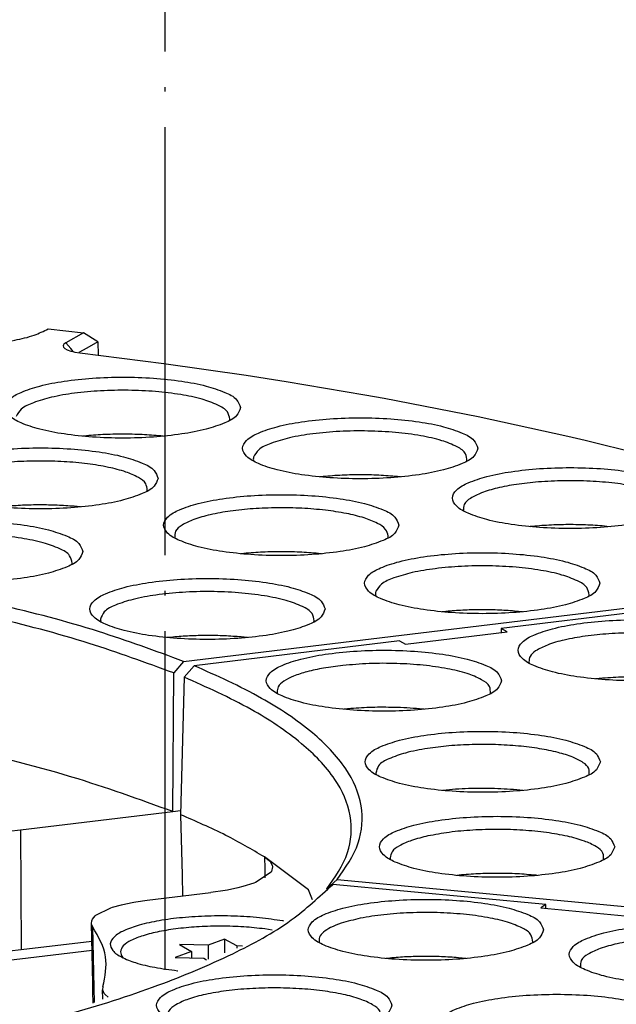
# Model space of a CAD drawing. Header units: inches. Extents: x -399 to 442, y -299 to 295.
# Tile 50 of 138: x -101 to -87, y 186 to 208. Entities that reach past the tile are written whole.
import ezdxf

# ---------------------------------------------------------------- set-up
doc = ezdxf.new("R2010")
doc.units = ezdxf.units.IN
doc.linetypes.add('DOT_CENTER', pattern=[14, 12, -1, 0, -1])
doc.layers.add('1', color=7, linetype='Continuous')
doc.dimstyles.get("Standard").update_dxf_attribs({"dimtxt": 0.18, "dimasz": 0.18, "dimexe": 0.18, "dimexo": 0.0625, "dimgap": 0.09, "dimtad": 0, "dimtih": 1, "dimtoh": 1, "dimdec": 4, "dimzin": 0, "dimdsep": 46, "dimtxsty": 'Standard', "dimcen": 0.09, "dimadec": 0, "dimazin": 0, "dimtfac": 1, "dimtdec": 4, "dimtofl": 0, "dimtmove": 0, "dimatfit": 3, "dimfxl": 1, "dimtolj": 1, "dimtzin": 0, "dimarcsym": 0})

# ---------------------------------------------------------------- blocks, each defined once
blk = doc.blocks.new('0515-2032_4__85', base_point=(-122.93, 234.062))
at = {"color": 7, "linetype": 'Continuous'}
for p, q in [((-118.651, 234.893), (-118.858, 234.927)), ((-119.983, 234.639), (-120.446, 234.468)), ((-119.983, 234.639), (-119.983, 234.255)), ((-119.641, 234.45), (-119.983, 234.639)), ((-121.251, 234.486), (-120.91, 234.297)), ((-120.446, 234.468), (-121.251, 234.486)), ((-120.446, 234.468), (-120.446, 234.078)), ((-119.641, 234.45), (-119.641, 234.385)), ((-119.48, 234.446), (-119.641, 234.45)), ((-122.842, 234.126), (-122.838, 234.122)), ((-120.91, 234.297), (-121.373, 234.125)), ((-121.373, 234.125), (-120.568, 234.107)), ((-120.91, 234.297), (-120.91, 234.115)), ((-120.568, 234.107), (-120.488, 234.062))]:
    blk.add_line(p, q, dxfattribs=at)
blk.add_open_spline([(-118.858, 234.927), (-119.055, 234.949), (-119.457, 234.992), (-120.07, 235.009), (-120.685, 234.994), (-121.271, 234.944), (-121.799, 234.863), (-122.243, 234.756), (-122.586, 234.624), (-122.816, 234.487), (-122.938, 234.288), (-122.874, 234.179), (-122.842, 234.126)], degree=3, knots=[0, 0, 0, 0, 0.591796, 1.214257, 1.838351, 2.434946, 2.976612, 3.439544, 3.806021, 4.069161, 4.248064, 4.421184, 4.421184, 4.421184, 4.421184], dxfattribs=at)
blk = doc.blocks.new('N2390-20301_8__104', base_point=(-140.548, 234.274))
at = {"color": 7, "linetype": 'Continuous'}
for p, q in [((-124.933, 251.749), (-123.945, 251.637)), ((-123.945, 251.637), (-124.441, 251.355)), ((-123.54, 251.387), (-123.945, 251.637)), ((-124.507, 251.297), (-124.514, 251.277)), ((-124.514, 251.277), (-124.505, 251.236)), ((-124.492, 251.317), (-124.507, 251.297)), ((-124.505, 251.236), (-124.465, 251.197)), ((-124.441, 251.355), (-124.492, 251.317)), ((-124.465, 251.197), (-124.396, 251.16)), ((-123.852, 251.21), (-124.073, 251.084)), ((-123.54, 251.387), (-123.852, 251.21)), ((-123.54, 251.387), (-123.531, 251.014)), ((-124.396, 251.16), (-124.301, 251.127)), ((-124.301, 251.127), (-124.245, 251.113)), ((-124.245, 251.113), (-124.183, 251.1)), ((-124.183, 251.1), (-124.048, 251.08)), ((-124.048, 251.08), (-121.686, 250.778)), ((-121.686, 250.778), (-119.384, 250.448)), ((-119.384, 250.448), (-118.256, 250.272)), ((-118.256, 250.272), (-116.05, 249.9)), ((-116.05, 249.9), (-115.51, 249.803)), ((-115.51, 249.803), (-112.873, 249.292)), ((-112.873, 249.292), (-110.357, 248.742)), ((-119.85, 249.179), (-119.839, 249.218)), ((-123.924, 248.744), (-123.967, 248.739)), ((-121.71, 248.739), (-121.77, 248.746)), ((-110.357, 248.742), (-109.87, 248.628)), ((-109.87, 248.628), (-107.974, 248.155)), ((-119.17, 248.05), (-119.166, 248.039)), ((-113.193, 248.039), (-113.192, 248.04)), ((-117.284, 247.602), (-117.311, 247.599)), ((-115.054, 247.599), (-115.131, 247.607)), ((-122.166, 247.194), (-122.155, 247.225)), ((-124.023, 246.756), (-124.204, 246.774)), ((-113.285, 246.654), (-113.281, 246.643)), ((-109.168, 246.203), (-109.262, 246.213)), ((-111.416, 246.204), (-111.426, 246.203)), ((-121.385, 245.895), (-121.381, 245.885)), ((-115.408, 245.884), (-115.406, 245.888)), ((-119.508, 245.446), (-119.526, 245.444)), ((-117.268, 245.444), (-117.354, 245.453)), ((-124.274, 245.144), (-124.261, 245.184)), ((-121.136, 242.428), (-97.225, 245.314)), ((-109.773, 244.255), (-109.76, 244.295)), ((-115.747, 244.265), (-115.743, 244.257)), ((-113.777, 243.828), (-113.886, 243.816)), ((-111.628, 243.817), (-111.854, 243.838)), ((-123.456, 243.545), (-123.451, 243.534)), ((-117.481, 243.533), (-117.47, 243.563)), ((-121.44, 243.11), (-121.595, 243.094)), ((-119.339, 243.095), (-119.517, 243.112)), ((-121.136, 242.428), (-121.413, 242.103)), ((-121.439, 238.217), (-121.413, 242.103)), ((-125.711, 237.701), (-121.439, 238.217)), ((-121.439, 238.217), (-121.219, 238.243)), ((-126.039, 237.668), (-125.711, 237.701)), ((-123.709, 234.579), (-125.695, 234.34)), ((-125.695, 234.34), (-126.022, 234.307))]:
    blk.add_line(p, q, dxfattribs=at)
at = {"color": 1, "linetype": 'Continuous'}
for p, q in [((-124.302, 251.194), (-124.441, 251.355)), ((-124.229, 251.11), (-124.302, 251.194)), ((-125.711, 237.701), (-125.695, 234.34))]:
    blk.add_line(p, q, dxfattribs=at)
at = {"color": 7, "linetype": 'Continuous'}
for points, knots in [([(-130.705, 252.292), (-130.766, 252.23), (-130.881, 252.114), (-130.771, 251.839), (-130.478, 251.673), (-130.049, 251.512), (-129.475, 251.388), (-128.797, 251.3), (-128.054, 251.258), (-127.292, 251.264), (-126.56, 251.317), (-125.906, 251.418), (-125.36, 251.542), (-125.062, 251.686), (-124.933, 251.749)], [0, 0, 0, 0, 0.23831, 0.448528, 0.766886, 1.229392, 1.824038, 2.520697, 3.279656, 4.056109, 4.803883, 5.479059, 6.043783, 6.471241, 6.471241, 6.471241, 6.471241]), ([(-119.536, 249.541), (-119.567, 249.621), (-119.647, 249.824), (-120.035, 250), (-120.542, 250.171), (-121.221, 250.296), (-121.999, 250.377), (-122.836, 250.405), (-123.673, 250.377), (-124.454, 250.296), (-125.127, 250.171), (-125.649, 250), (-126.003, 249.824), (-126.188, 249.541), (-126.003, 249.259), (-125.649, 249.083), (-125.127, 248.912), (-124.454, 248.787), (-123.673, 248.705), (-122.836, 248.678), (-121.999, 248.705), (-121.221, 248.787), (-120.542, 248.912), (-120.035, 249.083), (-119.647, 249.259), (-119.567, 249.462), (-119.536, 249.541)], [0, 0, 0, 0, 0.248013, 0.63675, 1.190211, 1.887011, 2.687469, 3.542067, 4.396665, 5.197123, 5.893923, 6.447384, 6.83612, 7.084134, 7.332147, 7.720883, 8.274345, 8.971144, 9.771602, 10.626201, 11.480799, 12.281257, 12.978057, 13.531518, 13.920254, 14.168267, 14.168267, 14.168267, 14.168267]), ([(-119.839, 249.218), (-119.855, 249.29), (-119.895, 249.472), (-120.224, 249.641), (-120.654, 249.799), (-121.247, 249.919), (-121.937, 250.001), (-122.689, 250.035), (-123.451, 250.02), (-124.17, 249.956), (-124.806, 249.851), (-125.299, 249.701), (-125.676, 249.549), (-125.788, 249.367), (-125.831, 249.296)], [0, 0, 0, 0, 0.21218, 0.53869, 1.014085, 1.623579, 2.333808, 3.10161, 3.878891, 4.616779, 5.269699, 5.799822, 6.183534, 6.429403, 6.429403, 6.429403, 6.429403]), ([(-112.88, 248.401), (-112.911, 248.48), (-112.99, 248.684), (-113.378, 248.859), (-113.885, 249.031), (-114.564, 249.155), (-115.342, 249.237), (-116.18, 249.264), (-117.016, 249.237), (-117.797, 249.155), (-118.47, 249.031), (-118.992, 248.859), (-119.346, 248.684), (-119.532, 248.401), (-119.346, 248.118), (-118.992, 247.943), (-118.47, 247.771), (-117.797, 247.646), (-117.016, 247.565), (-116.18, 247.538), (-115.342, 247.565), (-114.564, 247.646), (-113.885, 247.771), (-113.378, 247.943), (-112.99, 248.118), (-112.911, 248.322), (-112.88, 248.401)], [0, 0, 0, 0, 0.248013, 0.63675, 1.190211, 1.887011, 2.687469, 3.542067, 4.396665, 5.197123, 5.893923, 6.447384, 6.83612, 7.084134, 7.332147, 7.720883, 8.274345, 8.971144, 9.771602, 10.626201, 11.480799, 12.281257, 12.978057, 13.531518, 13.920254, 14.168267, 14.168267, 14.168267, 14.168267]), ([(-121.77, 248.746), (-121.947, 248.761), (-122.305, 248.79), (-122.848, 248.8), (-123.39, 248.789), (-123.748, 248.759), (-123.924, 248.744)], [0, 0, 0, 0, 0.531245, 1.079287, 1.626967, 2.157139, 2.157139, 2.157139, 2.157139]), ([(-113.192, 248.04), (-113.194, 248.113), (-113.199, 248.294), (-113.516, 248.479), (-113.929, 248.639), (-114.517, 248.767), (-115.208, 248.855), (-115.97, 248.894), (-116.745, 248.883), (-117.48, 248.82), (-118.131, 248.715), (-118.635, 248.563), (-119.02, 248.41), (-119.132, 248.223), (-119.176, 248.151)], [0, 0, 0, 0, 0.207653, 0.516458, 0.978679, 1.583226, 2.296759, 3.074658, 3.866551, 4.620868, 5.28929, 5.831567, 6.222441, 6.470975, 6.470975, 6.470975, 6.470975]), ([(-121.85, 247.558), (-121.881, 247.637), (-121.961, 247.841), (-122.349, 248.016), (-122.856, 248.188), (-123.535, 248.312), (-124.313, 248.394), (-125.15, 248.421), (-125.987, 248.394), (-126.767, 248.312), (-127.44, 248.188), (-127.962, 248.016), (-128.317, 247.841), (-128.502, 247.558), (-128.317, 247.275), (-127.962, 247.1), (-127.44, 246.928), (-126.767, 246.803), (-125.987, 246.722), (-125.15, 246.695), (-124.313, 246.722), (-123.535, 246.803), (-122.856, 246.928), (-122.349, 247.1), (-121.961, 247.275), (-121.881, 247.479), (-121.85, 247.558)], [0, 0, 0, 0, 0.248013, 0.63675, 1.190211, 1.887011, 2.687469, 3.542067, 4.396665, 5.197123, 5.893923, 6.447384, 6.83612, 7.084134, 7.332147, 7.720883, 8.274345, 8.971144, 9.771602, 10.626201, 11.480799, 12.281257, 12.978057, 13.531518, 13.920254, 14.168267, 14.168267, 14.168267, 14.168267]), ([(-119.176, 248.151), (-119.178, 248.134), (-119.182, 248.1), (-119.174, 248.066), (-119.17, 248.05)], [0, 0, 0, 0, 0.0507948, 0.1022311, 0.1022311, 0.1022311, 0.1022311]), ([(-122.155, 247.225), (-122.162, 247.289), (-122.181, 247.445), (-122.439, 247.61), (-122.785, 247.758), (-123.27, 247.882), (-123.849, 247.975), (-124.5, 248.033), (-125.185, 248.051), (-125.868, 248.029), (-126.514, 247.968), (-127.083, 247.871), (-127.557, 247.744), (-127.89, 247.596), (-128.136, 247.424), (-128.14, 247.271), (-128.141, 247.207)], [0, 0, 0, 0, 0.185983, 0.453655, 0.840471, 1.342213, 1.938898, 2.602263, 3.299205, 3.994354, 4.652456, 5.240775, 5.731694, 6.106351, 6.362994, 6.546096, 6.546096, 6.546096, 6.546096]), ([(-115.131, 247.607), (-115.307, 247.622), (-115.666, 247.651), (-116.209, 247.66), (-116.751, 247.648), (-117.109, 247.617), (-117.284, 247.602)], [0, 0, 0, 0, 0.532079, 1.080391, 1.627765, 2.157068, 2.157068, 2.157068, 2.157068]), ([(-106.994, 247.005), (-107.025, 247.084), (-107.105, 247.288), (-107.492, 247.463), (-108, 247.635), (-108.678, 247.76), (-109.457, 247.841), (-110.294, 247.868), (-111.131, 247.841), (-111.911, 247.76), (-112.584, 247.635), (-113.106, 247.463), (-113.461, 247.288), (-113.646, 247.005), (-113.461, 246.722), (-113.106, 246.547), (-112.584, 246.375), (-111.911, 246.251), (-111.131, 246.169), (-110.294, 246.142), (-109.457, 246.169), (-108.678, 246.251), (-108, 246.375), (-107.492, 246.547), (-107.105, 246.722), (-107.025, 246.926), (-106.994, 247.005)], [0, 0, 0, 0, 0.248013, 0.63675, 1.190211, 1.887011, 2.687469, 3.542067, 4.396665, 5.197123, 5.893923, 6.447384, 6.83612, 7.084134, 7.332147, 7.720883, 8.274345, 8.971144, 9.771602, 10.626201, 11.480799, 12.281257, 12.978057, 13.531518, 13.920254, 14.168267, 14.168267, 14.168267, 14.168267]), ([(-111.185, 247.457), (-111.391, 247.437), (-111.78, 247.399), (-112.312, 247.298), (-112.751, 247.172), (-113.059, 247.028), (-113.284, 246.86), (-113.284, 246.715), (-113.285, 246.654)], [0, 0, 0, 0, 0.619913, 1.169929, 1.62668, 1.974894, 2.215248, 2.390699, 2.390699, 2.390699, 2.390699]), ([(-107.305, 246.649), (-107.306, 246.716), (-107.308, 246.878), (-107.577, 247.055), (-107.935, 247.208), (-108.447, 247.336), (-109.058, 247.431), (-109.744, 247.486), (-110.462, 247.5), (-110.945, 247.471), (-111.185, 247.457)], [0, 0, 0, 0, 0.191352, 0.464361, 0.867114, 1.395355, 2.025892, 2.725868, 3.456967, 4.178582, 4.178582, 4.178582, 4.178582]), ([(-115.094, 246.246), (-115.125, 246.325), (-115.205, 246.529), (-115.593, 246.705), (-116.1, 246.876), (-116.779, 247.001), (-117.557, 247.082), (-118.394, 247.11), (-119.231, 247.082), (-120.011, 247.001), (-120.685, 246.876), (-121.206, 246.705), (-121.561, 246.529), (-121.746, 246.246), (-121.561, 245.964), (-121.206, 245.788), (-120.685, 245.617), (-120.011, 245.492), (-119.231, 245.41), (-118.394, 245.383), (-117.557, 245.41), (-116.779, 245.492), (-116.1, 245.617), (-115.593, 245.788), (-115.205, 245.964), (-115.125, 246.167), (-115.094, 246.246)], [0, 0, 0, 0, 0.248013, 0.63675, 1.190211, 1.887011, 2.687469, 3.542067, 4.396665, 5.197123, 5.893923, 6.447384, 6.83612, 7.084134, 7.332147, 7.720883, 8.274345, 8.971144, 9.771602, 10.626201, 11.480799, 12.281257, 12.978057, 13.531518, 13.920254, 14.168267, 14.168267, 14.168267, 14.168267]), ([(-124.204, 246.774), (-124.362, 246.785), (-124.682, 246.808), (-125.166, 246.816), (-125.65, 246.807), (-125.97, 246.783), (-126.127, 246.771)], [0, 0, 0, 0, 0.476051, 0.96378, 1.451109, 1.925972, 1.925972, 1.925972, 1.925972]), ([(-115.394, 245.951), (-115.414, 246.014), (-115.462, 246.171), (-115.735, 246.323), (-116.099, 246.468), (-116.594, 246.585), (-117.176, 246.673), (-117.823, 246.726), (-118.501, 246.739), (-119.172, 246.713), (-119.803, 246.65), (-120.359, 246.552), (-120.82, 246.425), (-121.144, 246.278), (-121.382, 246.108), (-121.384, 245.958), (-121.385, 245.895)], [0, 0, 0, 0, 0.192547, 0.47705, 0.878307, 1.388738, 1.987691, 2.64731, 3.335531, 4.018424, 4.662398, 5.23644, 5.71456, 6.07928, 6.329793, 6.510042, 6.510042, 6.510042, 6.510042]), ([(-123.958, 245.507), (-123.989, 245.587), (-124.069, 245.79), (-124.456, 245.966), (-124.964, 246.137), (-125.642, 246.262), (-126.421, 246.344), (-127.258, 246.371), (-128.095, 246.344), (-128.875, 246.262), (-129.548, 246.137), (-130.07, 245.966), (-130.425, 245.79), (-130.61, 245.507), (-130.425, 245.225), (-130.07, 245.049), (-129.548, 244.878), (-128.875, 244.753), (-128.095, 244.671), (-127.258, 244.644), (-126.421, 244.671), (-125.642, 244.753), (-124.964, 244.878), (-124.456, 245.049), (-124.069, 245.225), (-123.989, 245.428), (-123.958, 245.507)], [0, 0, 0, 0, 0.248013, 0.63675, 1.190211, 1.887011, 2.687469, 3.542067, 4.396665, 5.197123, 5.893923, 6.447384, 6.83612, 7.084134, 7.332147, 7.720883, 8.274345, 8.971144, 9.771602, 10.626201, 11.480799, 12.281257, 12.978057, 13.531518, 13.920254, 14.168267, 14.168267, 14.168267, 14.168267]), ([(-109.262, 246.213), (-109.439, 246.227), (-109.799, 246.256), (-110.342, 246.264), (-110.883, 246.251), (-111.24, 246.22), (-111.416, 246.204)], [0, 0, 0, 0, 0.532889, 1.081444, 1.628486, 2.156894, 2.156894, 2.156894, 2.156894]), ([(-124.261, 245.184), (-124.277, 245.257), (-124.32, 245.444), (-124.661, 245.614), (-125.106, 245.774), (-125.719, 245.893), (-126.428, 245.973), (-127.196, 246.003), (-127.969, 245.981), (-128.691, 245.909), (-129.322, 245.796), (-129.794, 245.639), (-130.155, 245.478), (-130.229, 245.29), (-130.258, 245.217)], [0, 0, 0, 0, 0.216706, 0.553439, 1.044595, 1.673317, 2.403483, 3.188864, 3.978355, 4.720497, 5.367977, 5.882648, 6.243539, 6.472395, 6.472395, 6.472395, 6.472395]), ([(-115.406, 245.888), (-115.403, 245.898), (-115.397, 245.919), (-115.395, 245.94), (-115.394, 245.951)], [0, 0, 0, 0, 0.03269681, 0.06454417, 0.06454417, 0.06454417, 0.06454417]), ([(-121.136, 242.428), (-121.928, 242.718), (-123.62, 243.34), (-126.398, 244.06), (-129.509, 244.706), (-132.916, 245.238), (-136.558, 245.665), (-139.065, 245.842), (-140.345, 245.932)], [0, 0, 0, 0, 2.527921, 5.405298, 8.597196, 12.060257, 15.744753, 19.596151, 19.596151, 19.596151, 19.596151]), ([(-121.413, 242.103), (-122.198, 242.391), (-123.877, 243.006), (-126.631, 243.718), (-129.716, 244.358), (-133.093, 244.883), (-136.703, 245.305), (-139.186, 245.479), (-140.456, 245.568)], [0, 0, 0, 0, 2.50722, 5.360363, 8.524721, 11.95726, 15.60865, 19.424812, 19.424812, 19.424812, 19.424812]), ([(-117.354, 245.453), (-117.531, 245.468), (-117.89, 245.496), (-118.433, 245.505), (-118.975, 245.493), (-119.332, 245.461), (-119.508, 245.446)], [0, 0, 0, 0, 0.532485, 1.08092, 1.628129, 2.156987, 2.156987, 2.156987, 2.156987]), ([(-109.457, 244.619), (-109.488, 244.698), (-109.568, 244.901), (-109.955, 245.077), (-110.463, 245.248), (-111.141, 245.373), (-111.92, 245.455), (-112.757, 245.482), (-113.594, 245.455), (-114.374, 245.373), (-115.047, 245.248), (-115.569, 245.077), (-115.923, 244.901), (-116.109, 244.619), (-115.923, 244.336), (-115.569, 244.16), (-115.047, 243.989), (-114.374, 243.864), (-113.594, 243.783), (-112.757, 243.755), (-111.92, 243.783), (-111.141, 243.864), (-110.463, 243.989), (-109.955, 244.16), (-109.568, 244.336), (-109.488, 244.539), (-109.457, 244.619)], [0, 0, 0, 0, 0.248013, 0.63675, 1.190211, 1.887011, 2.687469, 3.542067, 4.396665, 5.197123, 5.893923, 6.447384, 6.83612, 7.084134, 7.332147, 7.720883, 8.274345, 8.971144, 9.771602, 10.626201, 11.480799, 12.281257, 12.978057, 13.531518, 13.920254, 14.168267, 14.168267, 14.168267, 14.168267]), ([(-109.76, 244.295), (-109.775, 244.367), (-109.814, 244.547), (-110.138, 244.715), (-110.562, 244.872), (-111.147, 244.993), (-111.829, 245.076), (-112.574, 245.112), (-113.331, 245.1), (-114.049, 245.038), (-114.687, 244.936), (-115.188, 244.79), (-115.571, 244.641), (-115.697, 244.462), (-115.747, 244.392)], [0, 0, 0, 0, 0.210333, 0.532701, 1.001696, 1.603351, 2.305393, 3.06588, 3.837929, 4.573718, 5.228409, 5.76438, 6.157189, 6.411174, 6.411174, 6.411174, 6.411174]), ([(-117.166, 243.897), (-117.197, 243.976), (-117.276, 244.179), (-117.664, 244.355), (-118.171, 244.526), (-118.85, 244.651), (-119.628, 244.733), (-120.466, 244.76), (-121.302, 244.733), (-122.083, 244.651), (-122.756, 244.526), (-123.278, 244.355), (-123.632, 244.179), (-123.818, 243.897), (-123.632, 243.614), (-123.278, 243.438), (-122.756, 243.267), (-122.083, 243.142), (-121.302, 243.06), (-120.466, 243.033), (-119.628, 243.06), (-118.85, 243.142), (-118.171, 243.267), (-117.664, 243.438), (-117.276, 243.614), (-117.197, 243.817), (-117.166, 243.897)], [0, 0, 0, 0, 0.248013, 0.63675, 1.190211, 1.887011, 2.687469, 3.542067, 4.396665, 5.197123, 5.893923, 6.447384, 6.83612, 7.084134, 7.332147, 7.720883, 8.274345, 8.971144, 9.771602, 10.626201, 11.480799, 12.281257, 12.978057, 13.531518, 13.920254, 14.168267, 14.168267, 14.168267, 14.168267]), ([(-117.47, 243.563), (-117.483, 243.636), (-117.516, 243.823), (-117.853, 243.996), (-118.292, 244.157), (-118.901, 244.279), (-119.609, 244.36), (-120.379, 244.392), (-121.155, 244.372), (-121.881, 244.3), (-122.517, 244.188), (-122.993, 244.031), (-123.358, 243.871), (-123.436, 243.682), (-123.466, 243.609)], [0, 0, 0, 0, 0.214408, 0.545198, 1.031376, 1.657182, 2.386701, 3.173535, 3.966181, 4.712633, 5.364949, 5.884327, 6.249097, 6.47998, 6.47998, 6.47998, 6.47998]), ([(-115.747, 244.392), (-115.752, 244.371), (-115.762, 244.329), (-115.752, 244.286), (-115.747, 244.265)], [0, 0, 0, 0, 0.0640634, 0.128147, 0.128147, 0.128147, 0.128147]), ([(-111.854, 243.838), (-112.013, 243.849), (-112.334, 243.871), (-112.818, 243.877), (-113.301, 243.866), (-113.62, 243.84), (-113.777, 243.828)], [0, 0, 0, 0, 0.477656, 0.965868, 1.452542, 1.925633, 1.925633, 1.925633, 1.925633]), ([(-123.466, 243.609), (-123.465, 243.598), (-123.465, 243.576), (-123.459, 243.556), (-123.456, 243.545)], [0, 0, 0, 0, 0.03174825, 0.0641802, 0.0641802, 0.0641802, 0.0641802]), ([(-119.517, 243.112), (-119.675, 243.123), (-119.995, 243.147), (-120.479, 243.155), (-120.963, 243.146), (-121.282, 243.122), (-121.44, 243.11)], [0, 0, 0, 0, 0.475961, 0.963662, 1.451026, 1.925986, 1.925986, 1.925986, 1.925986]), ([(-121.439, 238.217), (-122.378, 238.556), (-124.408, 239.29), (-127.772, 240.092), (-131.571, 240.8), (-134.258, 241.12), (-135.658, 241.287)], [0, 0, 0, 0, 2.996173, 6.469319, 10.357964, 14.585759, 14.585759, 14.585759, 14.585759])]:
    blk.add_open_spline(points, degree=3, knots=knots, dxfattribs=at)
blk = doc.blocks.new('N2390-20301_2__110', base_point=(-130.625, 216.857))
at = {"color": 7, "linetype": 'Continuous'}
for p, q in [((-110.978, 235.611), (-116.952, 236.174)), ((-110.978, 235.611), (-111.115, 235.514)), ((-111.115, 235.514), (-108.155, 235.235)), ((-110.976, 235.5), (-110.978, 235.611)), ((-117.328, 234.55), (-117.323, 234.539)), ((-111.352, 234.539), (-111.343, 234.562)), ((-115.351, 234.111), (-115.467, 234.099)), ((-113.207, 234.099), (-113.427, 234.12)), ((-110.007, 233.86), (-110.002, 233.85))]:
    blk.add_line(p, q, dxfattribs=at)
for points, knots in [([(-130.489, 231.202), (-129.412, 231.396), (-127.356, 231.765), (-124.472, 232.48), (-121.955, 233.27), (-119.861, 234.147), (-118.17, 235.05), (-117.328, 235.827), (-116.952, 236.174)], [0, 0, 0, 0, 3.283647, 6.265831, 8.908653, 11.184599, 13.081231, 14.610757, 14.610757, 14.610757, 14.610757]), ([(-111.037, 234.901), (-111.068, 234.981), (-111.148, 235.184), (-111.536, 235.36), (-112.043, 235.531), (-112.722, 235.656), (-113.5, 235.737), (-114.337, 235.765), (-115.174, 235.737), (-115.955, 235.656), (-116.628, 235.531), (-117.15, 235.36), (-117.504, 235.184), (-117.689, 234.901), (-117.504, 234.619), (-117.15, 234.443), (-116.628, 234.272), (-115.955, 234.147), (-115.174, 234.065), (-114.337, 234.038), (-113.5, 234.065), (-112.722, 234.147), (-112.043, 234.272), (-111.536, 234.443), (-111.148, 234.619), (-111.068, 234.822), (-111.037, 234.901)], [0, 0, 0, 0, 0.248013, 0.63675, 1.190211, 1.887011, 2.687469, 3.542067, 4.396665, 5.197123, 5.893923, 6.447384, 6.83612, 7.084134, 7.332147, 7.720883, 8.274345, 8.971144, 9.771602, 10.626201, 11.480799, 12.281257, 12.978057, 13.531518, 13.920254, 14.168267, 14.168267, 14.168267, 14.168267]), ([(-111.343, 234.562), (-111.352, 234.632), (-111.374, 234.808), (-111.679, 234.98), (-112.08, 235.137), (-112.642, 235.261), (-113.302, 235.349), (-114.031, 235.392), (-114.779, 235.388), (-115.498, 235.335), (-116.146, 235.246), (-116.538, 235.135), (-116.716, 235.085)], [0, 0, 0, 0, 0.203012, 0.507006, 0.95324, 1.53133, 2.21194, 2.955853, 3.71859, 4.454181, 5.118815, 5.674683, 5.674683, 5.674683, 5.674683]), ([(-116.716, 235.085), (-116.816, 235.048), (-116.993, 234.983), (-117.2, 234.856), (-117.339, 234.709), (-117.331, 234.599), (-117.328, 234.55)], [0, 0, 0, 0, 0.3173995, 0.5603732, 0.7363798, 0.8788928, 0.8788928, 0.8788928, 0.8788928]), ([(-103.716, 234.212), (-103.747, 234.291), (-103.827, 234.494), (-104.215, 234.67), (-104.722, 234.841), (-105.401, 234.966), (-106.179, 235.048), (-107.016, 235.075), (-107.853, 235.048), (-108.633, 234.966), (-109.306, 234.841), (-109.828, 234.67), (-110.183, 234.494), (-110.368, 234.212), (-110.183, 233.929), (-109.828, 233.753), (-109.306, 233.582), (-108.633, 233.457), (-107.853, 233.376), (-107.016, 233.348), (-106.179, 233.376), (-105.401, 233.457), (-104.722, 233.582), (-104.215, 233.753), (-103.827, 233.929), (-103.747, 234.132), (-103.716, 234.212)], [0, 0, 0, 0, 0.248013, 0.63675, 1.190211, 1.887011, 2.687469, 3.542067, 4.396665, 5.197123, 5.893923, 6.447384, 6.83612, 7.084134, 7.332147, 7.720883, 8.274345, 8.971144, 9.771602, 10.626201, 11.480799, 12.281257, 12.978057, 13.531518, 13.920254, 14.168267, 14.168267, 14.168267, 14.168267]), ([(-104.022, 233.873), (-104.028, 233.937), (-104.041, 234.093), (-104.297, 234.26), (-104.64, 234.408), (-105.124, 234.533), (-105.702, 234.628), (-106.353, 234.686), (-107.04, 234.705), (-107.725, 234.683), (-108.372, 234.622), (-108.944, 234.525), (-109.42, 234.399), (-109.755, 234.25), (-110.002, 234.078), (-110.005, 233.924), (-110.007, 233.86)], [0, 0, 0, 0, 0.185367, 0.450415, 0.834879, 1.335158, 1.931404, 2.595296, 3.293571, 3.99063, 4.650955, 5.24153, 5.73448, 6.110716, 6.368335, 6.551888, 6.551888, 6.551888, 6.551888]), ([(-113.427, 234.12), (-113.586, 234.131), (-113.907, 234.153), (-114.391, 234.159), (-114.874, 234.149), (-115.193, 234.123), (-115.351, 234.111)], [0, 0, 0, 0, 0.477392, 0.965526, 1.452312, 1.925702, 1.925702, 1.925702, 1.925702]), ([(-115.291, 232.786), (-115.322, 232.866), (-115.402, 233.069), (-115.79, 233.245), (-116.297, 233.416), (-116.976, 233.541), (-117.754, 233.622), (-118.591, 233.65), (-119.428, 233.622), (-120.209, 233.541), (-120.882, 233.416), (-121.403, 233.245), (-121.758, 233.069), (-121.943, 232.786), (-121.758, 232.504), (-121.403, 232.328), (-120.882, 232.157), (-120.209, 232.032), (-119.428, 231.95), (-118.591, 231.923), (-117.754, 231.95), (-116.976, 232.032), (-116.297, 232.157), (-115.79, 232.328), (-115.402, 232.504), (-115.322, 232.707), (-115.291, 232.786)], [0, 0, 0, 0, 0.248013, 0.63675, 1.190211, 1.887011, 2.687469, 3.542067, 4.396665, 5.197123, 5.893923, 6.447384, 6.83612, 7.084134, 7.332147, 7.720883, 8.274345, 8.971144, 9.771602, 10.626201, 11.480799, 12.281257, 12.978057, 13.531518, 13.920254, 14.168267, 14.168267, 14.168267, 14.168267]), ([(-115.597, 232.447), (-115.603, 232.511), (-115.616, 232.666), (-115.869, 232.833), (-116.209, 232.98), (-116.688, 233.105), (-117.261, 233.2), (-117.907, 233.26), (-118.59, 233.28), (-119.272, 233.26), (-119.919, 233.2), (-120.492, 233.106), (-120.972, 232.981), (-121.312, 232.833), (-121.566, 232.667), (-121.58, 232.512), (-121.586, 232.448)], [0, 0, 0, 0, 0.184332, 0.447159, 0.828077, 1.323835, 1.915079, 2.574074, 3.268168, 3.962347, 4.621594, 5.21324, 5.709516, 6.091019, 6.354378, 6.53886, 6.53886, 6.53886, 6.53886]), ([(-107.369, 232.241), (-107.4, 232.32), (-107.479, 232.523), (-107.867, 232.699), (-108.374, 232.87), (-109.053, 232.995), (-109.832, 233.077), (-110.669, 233.104), (-111.506, 233.077), (-112.286, 232.995), (-112.959, 232.87), (-113.481, 232.699), (-113.835, 232.523), (-114.021, 232.241), (-113.835, 231.958), (-113.481, 231.783), (-112.959, 231.611), (-112.286, 231.486), (-111.506, 231.405), (-110.669, 231.377), (-109.832, 231.405), (-109.053, 231.486), (-108.374, 231.611), (-107.867, 231.783), (-107.479, 231.958), (-107.4, 232.162), (-107.369, 232.241)], [0, 0, 0, 0, 0.248013, 0.63675, 1.190211, 1.887011, 2.687469, 3.542067, 4.396665, 5.197123, 5.893923, 6.447384, 6.83612, 7.084134, 7.332147, 7.720883, 8.274345, 8.971144, 9.771602, 10.626201, 11.480799, 12.281257, 12.978057, 13.531518, 13.920254, 14.168267, 14.168267, 14.168267, 14.168267])]:
    blk.add_open_spline(points, degree=3, knots=knots, dxfattribs=at)
blk = doc.blocks.new('N2390-20303_adapter_plate__114', base_point=(-226.735, 208.538))
at = {"color": 7, "linetype": 'Continuous'}
blk.add_line((-123.703, 234.321), (-126.858, 233.94), dxfattribs=at)
blk = doc.blocks.new('N2390-20303__115', base_point=(-226.735, 208.538))
blk.add_blockref('N2390-20303_adapter_plate__114', (-226.735, 208.538))
blk = doc.blocks.new('N2390-20301__116', base_point=(-123.719, 226.295))
at = {"color": 7, "linetype": 'Continuous'}
for p, q in [((-96.958, 245.189), (-112.224, 243.347)), ((-114.91, 242.908), (-112.055, 243.253)), ((-112.224, 243.347), (-112.226, 243.232)), ((-112.055, 243.253), (-112.224, 243.347)), ((-115.079, 243.002), (-120.84, 242.307)), ((-115.079, 243.002), (-114.91, 242.908)), ((-111.451, 242.41), (-111.44, 242.374)), ((-121.121, 241.984), (-120.84, 242.307)), ((-121.121, 241.984), (-121.222, 238.128)), ((-109.381, 241.955), (-109.582, 241.936)), ((-118.512, 241.558), (-118.501, 241.522)), ((-116.442, 241.103), (-116.643, 241.084)), ((-114.388, 241.083), (-114.518, 241.097)), ((-115.744, 239.297), (-115.73, 239.248)), ((-113.854, 238.812), (-113.874, 238.81)), ((-111.618, 238.809), (-111.7, 238.818)), ((-121.222, 238.128), (-121.178, 236.435)), ((-117.631, 236.02), (-118.869, 236.948)), ((-118.869, 236.948), (-118.726, 236.835)), ((-118.726, 236.835), (-118.708, 236.815)), ((-115.342, 236.917), (-115.33, 236.866)), ((-118.708, 236.815), (-118.651, 236.718)), ((-118.64, 236.67), (-118.669, 236.541)), ((-118.651, 236.718), (-118.64, 236.67)), ((-121.178, 236.435), (-121.163, 235.851)), ((-118.683, 236.518), (-119.114, 236.231)), ((-118.669, 236.541), (-118.683, 236.518)), ((-116.83, 236.314), (-117.121, 236.05)), ((-116.83, 236.314), (-92.037, 233.978)), ((-113.404, 236.434), (-113.47, 236.427)), ((-111.215, 236.427), (-111.25, 236.431)), ((-119.973, 236.005), (-120.371, 235.947)), ((-119.907, 236.016), (-119.973, 236.005)), ((-119.613, 236.078), (-119.907, 236.016)), ((-119.478, 236.112), (-119.613, 236.078)), ((-119.163, 236.212), (-119.478, 236.112)), ((-119.114, 236.231), (-119.163, 236.212)), ((-117.519, 235.746), (-117.631, 236.02)), ((-117.121, 236.046), (-117.121, 236.05)), ((-122.471, 235.687), (-122.161, 235.731)), ((-122.161, 235.731), (-120.371, 235.947)), ((-123.592, 235.31), (-123.172, 235.519)), ((-123.172, 235.519), (-123.127, 235.534)), ((-123.127, 235.534), (-122.872, 235.606)), ((-122.872, 235.606), (-122.757, 235.632)), ((-122.757, 235.632), (-122.529, 235.677)), ((-122.529, 235.677), (-122.471, 235.687)), ((-123.71, 235.156), (-123.693, 235.197)), ((-123.693, 235.197), (-123.614, 235.292)), ((-123.614, 235.292), (-123.592, 235.31)), ((-123.719, 235.083), (-123.71, 235.156)), ((-123.683, 233.4), (-123.719, 235.083)), ((-123.717, 235.065), (-123.719, 235.083)), ((-123.678, 234.974), (-123.717, 235.065)), ((-118.319, 235.144), (-118.351, 235.15)), ((-121.307, 233.756), (-121.295, 233.755)), ((-123.679, 233.166), (-123.683, 233.4)), ((-123.397, 233.311), (-123.406, 233.219)), ((-123.673, 232.85), (-123.679, 233.166)), ((-123.399, 232.954), (-123.406, 233.219)), ((-123.406, 233.219), (-123.402, 233.202)), ((-123.402, 233.202), (-123.368, 233.128)), ((-123.368, 233.128), (-123.337, 233.089)), ((-123.337, 233.089), (-123.246, 233.013))]:
    blk.add_line(p, q, dxfattribs=at)
at = {"color": 1, "linetype": 'Continuous'}
for p, q in [((-118.869, 236.948), (-118.86, 236.609)), ((-118.86, 236.609), (-118.855, 236.363)), ((-123.644, 233.28), (-123.678, 234.974)), ((-123.636, 232.864), (-123.644, 233.28))]:
    blk.add_line(p, q, dxfattribs=at)
at = {"color": 7, "linetype": 'Continuous'}
for points, knots in [([(-105.155, 242.738), (-105.186, 242.817), (-105.265, 243.02), (-105.653, 243.196), (-106.16, 243.367), (-106.839, 243.492), (-107.617, 243.574), (-108.455, 243.601), (-109.291, 243.574), (-110.072, 243.492), (-110.745, 243.367), (-111.267, 243.196), (-111.621, 243.02), (-111.807, 242.738), (-111.621, 242.455), (-111.267, 242.279), (-110.745, 242.108), (-110.072, 241.983), (-109.291, 241.902), (-108.455, 241.874), (-107.617, 241.902), (-106.839, 241.983), (-106.16, 242.108), (-105.653, 242.279), (-105.265, 242.455), (-105.186, 242.658), (-105.155, 242.738)], [0, 0, 0, 0, 0.248013, 0.63675, 1.190211, 1.887011, 2.687469, 3.542067, 4.396665, 5.197123, 5.893923, 6.447384, 6.83612, 7.084134, 7.332147, 7.720883, 8.274345, 8.971144, 9.771602, 10.626201, 11.480799, 12.281257, 12.978057, 13.531518, 13.920254, 14.168267, 14.168267, 14.168267, 14.168267]), ([(-105.468, 242.375), (-105.466, 242.44), (-105.461, 242.597), (-105.713, 242.775), (-106.053, 242.926), (-106.541, 243.055), (-107.128, 243.152), (-107.792, 243.213), (-108.493, 243.232), (-109.192, 243.208), (-109.85, 243.144), (-110.427, 243.04), (-110.901, 242.917), (-111.154, 242.78), (-111.263, 242.721)], [0, 0, 0, 0, 0.186528, 0.446391, 0.829717, 1.334809, 1.941174, 2.618849, 3.332408, 4.043883, 4.715449, 5.312125, 5.804747, 6.174228, 6.174228, 6.174228, 6.174228]), ([(-112.216, 241.886), (-112.247, 241.965), (-112.326, 242.168), (-112.714, 242.344), (-113.221, 242.515), (-113.9, 242.64), (-114.678, 242.722), (-115.516, 242.749), (-116.352, 242.722), (-117.133, 242.64), (-117.806, 242.515), (-118.328, 242.344), (-118.682, 242.168), (-118.868, 241.886), (-118.682, 241.603), (-118.328, 241.427), (-117.806, 241.256), (-117.133, 241.131), (-116.352, 241.049), (-115.516, 241.022), (-114.678, 241.049), (-113.9, 241.131), (-113.221, 241.256), (-112.714, 241.427), (-112.326, 241.603), (-112.247, 241.806), (-112.216, 241.886)], [0, 0, 0, 0, 0.248013, 0.63675, 1.190211, 1.887011, 2.687469, 3.542067, 4.396665, 5.197123, 5.893923, 6.447384, 6.83612, 7.084134, 7.332147, 7.720883, 8.274345, 8.971144, 9.771602, 10.626201, 11.480799, 12.281257, 12.978057, 13.531518, 13.920254, 14.168267, 14.168267, 14.168267, 14.168267]), ([(-111.263, 242.721), (-111.326, 242.676), (-111.434, 242.597), (-111.446, 242.466), (-111.451, 242.41)], [0, 0, 0, 0, 0.2180578, 0.3792731, 0.3792731, 0.3792731, 0.3792731]), ([(-112.529, 241.523), (-112.529, 241.593), (-112.53, 241.767), (-112.826, 241.95), (-113.215, 242.108), (-113.772, 242.237), (-114.432, 242.329), (-115.165, 242.374), (-115.92, 242.376), (-116.424, 242.333), (-116.671, 242.312)], [0, 0, 0, 0, 0.201089, 0.493923, 0.930968, 1.504456, 2.185348, 2.933827, 3.704307, 4.449422, 4.449422, 4.449422, 4.449422]), ([(-116.83, 236.314), (-116.597, 236.64), (-116.158, 237.254), (-116.067, 238.425), (-116.575, 239.528), (-117.578, 240.537), (-119.033, 241.499), (-120.199, 242.02), (-120.84, 242.307)], [0, 0, 0, 0, 1.185937, 2.227289, 3.345769, 4.722484, 6.447444, 8.55008, 8.55008, 8.55008, 8.55008]), ([(-116.671, 242.312), (-116.851, 242.29), (-117.189, 242.248), (-117.65, 242.148), (-118.029, 242.03), (-118.299, 241.895), (-118.495, 241.744), (-118.507, 241.613), (-118.512, 241.558)], [0, 0, 0, 0, 0.542147, 1.019843, 1.416945, 1.723522, 1.941577, 2.102791, 2.102791, 2.102791, 2.102791]), ([(-117.121, 236.05), (-116.891, 236.373), (-116.459, 236.982), (-116.375, 238.142), (-116.884, 239.234), (-117.882, 240.233), (-119.327, 241.185), (-120.485, 241.701), (-121.121, 241.984)], [0, 0, 0, 0, 1.172464, 2.203558, 3.313173, 4.679916, 6.392194, 8.478732, 8.478732, 8.478732, 8.478732]), ([(-108.173, 241.99), (-108.376, 241.992), (-108.78, 241.997), (-109.182, 241.969), (-109.381, 241.955)], [0, 0, 0, 0, 0.610918, 1.209111, 1.209111, 1.209111, 1.209111]), ([(-115.234, 241.137), (-115.437, 241.14), (-115.841, 241.144), (-116.243, 241.117), (-116.442, 241.103)], [0, 0, 0, 0, 0.610918, 1.209111, 1.209111, 1.209111, 1.209111]), ([(-114.518, 241.097), (-114.636, 241.106), (-114.874, 241.126), (-115.113, 241.134), (-115.234, 241.137)], [0, 0, 0, 0, 0.3538781, 0.7167362, 0.7167362, 0.7167362, 0.7167362]), ([(-109.445, 239.611), (-109.476, 239.691), (-109.556, 239.894), (-109.944, 240.07), (-110.451, 240.241), (-111.129, 240.366), (-111.908, 240.448), (-112.745, 240.475), (-113.582, 240.448), (-114.362, 240.366), (-115.035, 240.241), (-115.557, 240.07), (-115.912, 239.894), (-116.097, 239.611), (-115.912, 239.329), (-115.557, 239.153), (-115.035, 238.982), (-114.362, 238.857), (-113.582, 238.775), (-112.745, 238.748), (-111.908, 238.775), (-111.129, 238.857), (-110.451, 238.982), (-109.944, 239.153), (-109.556, 239.329), (-109.476, 239.532), (-109.445, 239.611)], [0, 0, 0, 0, 0.248013, 0.63675, 1.190211, 1.887011, 2.687469, 3.542067, 4.396665, 5.197123, 5.893923, 6.447384, 6.83612, 7.084134, 7.332147, 7.720883, 8.274345, 8.971144, 9.771602, 10.626201, 11.480799, 12.281257, 12.978057, 13.531518, 13.920254, 14.168267, 14.168267, 14.168267, 14.168267]), ([(-114.292, 239.987), (-114.501, 239.95), (-114.875, 239.885), (-115.327, 239.724), (-115.673, 239.557), (-115.724, 239.37), (-115.744, 239.297)], [0, 0, 0, 0, 0.632766, 1.129403, 1.472008, 1.691341, 1.691341, 1.691341, 1.691341]), ([(-109.758, 239.249), (-109.754, 239.309), (-109.745, 239.448), (-109.953, 239.618), (-110.243, 239.761), (-110.66, 239.888), (-111.17, 239.99), (-111.757, 240.061), (-112.391, 240.099), (-113.041, 240.1), (-113.679, 240.068), (-114.092, 240.013), (-114.292, 239.987)], [0, 0, 0, 0, 0.1713, 0.398608, 0.728321, 1.163678, 1.691561, 2.29073, 2.935066, 3.59567, 4.242678, 4.84703, 4.84703, 4.84703, 4.84703]), ([(-113.145, 238.86), (-113.265, 238.855), (-113.502, 238.845), (-113.738, 238.823), (-113.854, 238.812)], [0, 0, 0, 0, 0.3604872, 0.7103899, 0.7103899, 0.7103899, 0.7103899]), ([(-111.7, 238.818), (-111.937, 238.836), (-112.419, 238.874), (-112.901, 238.865), (-113.145, 238.86)], [0, 0, 0, 0, 0.714037, 1.446556, 1.446556, 1.446556, 1.446556]), ([(-118.869, 236.948), (-119.226, 237.156), (-119.986, 237.598), (-120.794, 237.945), (-121.222, 238.128)], [0, 0, 0, 0, 1.238968, 2.635495, 2.635495, 2.635495, 2.635495]), ([(-109.043, 237.229), (-109.074, 237.308), (-109.154, 237.512), (-109.542, 237.688), (-110.049, 237.859), (-110.728, 237.984), (-111.506, 238.065), (-112.343, 238.093), (-113.18, 238.065), (-113.961, 237.984), (-114.634, 237.859), (-115.155, 237.688), (-115.51, 237.512), (-115.695, 237.229), (-115.51, 236.947), (-115.155, 236.771), (-114.634, 236.6), (-113.961, 236.475), (-113.18, 236.393), (-112.343, 236.366), (-111.506, 236.393), (-110.728, 236.475), (-110.049, 236.6), (-109.542, 236.771), (-109.154, 236.947), (-109.074, 237.15), (-109.043, 237.229)], [0, 0, 0, 0, 0.248013, 0.63675, 1.190211, 1.887011, 2.687469, 3.542067, 4.396665, 5.197123, 5.893923, 6.447384, 6.83612, 7.084134, 7.332147, 7.720883, 8.274345, 8.971144, 9.771602, 10.626201, 11.480799, 12.281257, 12.978057, 13.531518, 13.920254, 14.168267, 14.168267, 14.168267, 14.168267]), ([(-109.357, 236.867), (-109.354, 236.931), (-109.349, 237.085), (-109.593, 237.262), (-109.925, 237.411), (-110.401, 237.54), (-110.976, 237.638), (-111.628, 237.701), (-112.319, 237.723), (-113.011, 237.703), (-113.667, 237.647), (-114.083, 237.569), (-114.28, 237.533)], [0, 0, 0, 0, 0.184062, 0.438512, 0.812961, 1.306609, 1.900264, 2.565486, 3.268454, 3.972729, 4.641783, 5.241524, 5.241524, 5.241524, 5.241524]), ([(-114.28, 237.533), (-114.436, 237.495), (-114.713, 237.428), (-115.048, 237.284), (-115.298, 237.129), (-115.329, 236.979), (-115.342, 236.917)], [0, 0, 0, 0, 0.478369, 0.850953, 1.113615, 1.295784, 1.295784, 1.295784, 1.295784]), ([(-111.25, 236.431), (-111.427, 236.446), (-111.784, 236.477), (-112.327, 236.488), (-112.869, 236.478), (-113.228, 236.449), (-113.404, 236.434)], [0, 0, 0, 0, 0.529918, 1.077511, 1.625637, 2.157133, 2.157133, 2.157133, 2.157133]), ([(-118.351, 235.15), (-118.568, 235.183), (-119.02, 235.251), (-119.723, 235.292), (-120.446, 235.294), (-121.151, 235.252), (-121.796, 235.169), (-122.347, 235.053), (-122.777, 234.903), (-123.068, 234.746), (-123.23, 234.52), (-123.116, 234.274), (-122.844, 234.113), (-122.446, 233.959), (-121.916, 233.835), (-121.521, 233.784), (-121.307, 233.756)], [0, 0, 0, 0, 0.657296, 1.372723, 2.108722, 2.826301, 3.48775, 4.059439, 4.515137, 4.841827, 5.05779, 5.259954, 5.561137, 5.991241, 6.541314, 7.187167, 7.187167, 7.187167, 7.187167]), ([(-123.397, 233.311), (-123.34, 233.594), (-123.221, 234.182), (-123.522, 234.704), (-123.678, 234.974)], [0, 0, 0, 0, 0.837405, 1.73938, 1.73938, 1.73938, 1.73938])]:
    blk.add_open_spline(points, degree=3, knots=knots, dxfattribs=at)
blk = doc.blocks.new('N2390-60301__120', base_point=(-230.231, 166.276))
for name, p in [('N2390-20301_8__104', (-140.548, 234.274)), ('N2390-20301__116', (-123.719, 226.295)), ('N2390-20303__115', (-226.735, 208.538)), ('N2390-20301_2__110', (-130.625, 216.857)), ('0515-2032_4__85', (-122.93, 234.062))]:
    blk.add_blockref(name, p)
blk = doc.blocks.new('0515-2032_3__122', base_point=(-124.493, 319.721))
at = {"layer": '1', "color": 1, "linetype": 'DOT_CENTER'}
blk.add_line((-121.658, 328.028), (-121.658, 233.777), dxfattribs=at)
blk = doc.blocks.new('N2390-60302__126', base_point=(-176.916, 289.526))
blk.add_blockref('0515-2032_3__122', (-124.493, 319.721))
blk = doc.blocks.new('N2494-90112__127', base_point=(-386.375, -319.122))
for name, p in [('N2390-60302__126', (-176.916, 289.526)), ('N2390-60301__120', (-230.231, 166.276))]:
    blk.add_blockref(name, p)
blk = doc.blocks.new('gen1', base_point=(-147.5, 38.75))
blk.add_blockref('N2494-90112__127', (-386.375, -319.122))
at = {"layer": '1', "color": 3, "linetype": 'Continuous', "has_arrowhead": 0}
blk.add_leader([(-220.365, 251.819), (-128.627, 293.66), (1.087, 283.282)], dimstyle='Standard', dxfattribs=at)

msp = doc.modelspace()

# ---------------------------------------------------------------- block references
at = {"xscale": 0.8, "yscale": 0.8, "zscale": 0.8}
msp.add_blockref('gen1', (-118, 31), dxfattribs=at)

doc.saveas('drawing.dxf')
